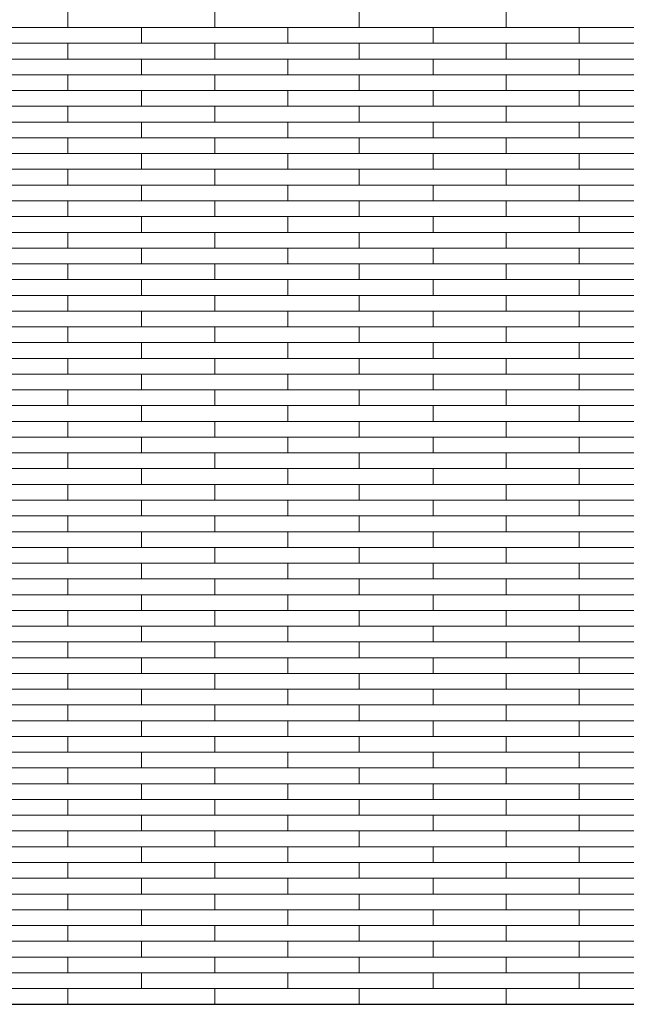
# Model space of a CAD drawing. Header units: millimetres. Extents: x -94445 to -15191, y 1000 to 18261.
# Tile 92 of 108: x -37314 to -36068, y 12665 to 14688. Entities that reach past the tile are written whole.
import ezdxf

# ---------------------------------------------------------------- set-up
doc = ezdxf.new("R2010")
doc.units = ezdxf.units.MM
doc.header["$LTSCALE"] = 0.5
doc.header["$MEASUREMENT"] = 0
doc.linetypes.add('PLINE', pattern=[0])
doc.layers.add('26-- Yttertak', color=7, linetype='Continuous')
doc.layers.add('262- Taktekking', color=7, linetype='Continuous', lineweight=0)

# ---------------------------------------------------------------- blocks, each defined once
blk = doc.blocks.new('*X19')
at = {"layer": '262- Taktekking', "linetype": 'PLINE'}
for p, q in [((-37215.2, 14671.3), (-37215.2, 14703.7)), ((-36913.7, 14671.3), (-36913.7, 14703.7)), ((-36616.7, 14671.3), (-36616.7, 14703.7)), ((-36315.2, 14671.3), (-36315.2, 14703.7)), ((-37362.2, 14671.3), (-37063.7, 14671.3)), ((-37063.7, 14671.3), (-36763.7, 14671.3)), ((-37063.7, 14639), (-37063.7, 14671.3)), ((-36763.7, 14639), (-36763.7, 14671.3)), ((-36763.7, 14671.3), (-36465.2, 14671.3)), ((-36465.2, 14671.3), (-36165.2, 14671.3)), ((-36465.2, 14639), (-36465.2, 14671.3)), ((-36165.2, 14639), (-36165.2, 14671.3)), ((-36165.2, 14671.3), (-35866.7, 14671.3)), ((-37362.2, 14639), (-37063.7, 14639)), ((-37215.2, 14606.6), (-37215.2, 14639)), ((-37063.7, 14639), (-36763.7, 14639)), ((-37063.7, 14639), (-36964.2, 14639)), ((-36964.2, 14639), (-36765.2, 14639)), ((-36913.7, 14606.6), (-36913.7, 14639)), ((-36763.7, 14639), (-36465.2, 14639)), ((-36616.7, 14606.6), (-36616.7, 14639)), ((-36465.2, 14639), (-36165.2, 14639)), ((-36465.2, 14639), (-36365.7, 14639)), ((-36365.7, 14639), (-36166.7, 14639)), ((-36315.2, 14606.6), (-36315.2, 14639)), ((-36165.2, 14639), (-35866.7, 14639)), ((-37362.2, 14606.6), (-37063.7, 14606.6)), ((-37063.7, 14606.6), (-36763.7, 14606.6)), ((-37063.7, 14574.3), (-37063.7, 14606.6)), ((-36763.7, 14574.3), (-36763.7, 14606.6)), ((-36763.7, 14606.6), (-36465.2, 14606.6)), ((-36465.2, 14606.6), (-36165.2, 14606.6)), ((-36465.2, 14574.3), (-36465.2, 14606.6)), ((-36165.2, 14574.3), (-36165.2, 14606.6)), ((-36165.2, 14606.6), (-35866.7, 14606.6)), ((-37362.2, 14574.3), (-37063.7, 14574.3)), ((-37215.2, 14541.9), (-37215.2, 14574.3)), ((-37063.7, 14574.3), (-36763.7, 14574.3)), ((-37063.7, 14574.3), (-36964.2, 14574.3)), ((-36964.2, 14574.3), (-36765.2, 14574.3)), ((-36913.7, 14541.9), (-36913.7, 14574.3)), ((-36763.7, 14574.3), (-36465.2, 14574.3)), ((-36616.7, 14541.9), (-36616.7, 14574.3)), ((-36465.2, 14574.3), (-36165.2, 14574.3)), ((-36465.2, 14574.3), (-36365.7, 14574.3)), ((-36365.7, 14574.3), (-36166.7, 14574.3)), ((-36315.2, 14541.9), (-36315.2, 14574.3)), ((-36165.2, 14574.3), (-35866.7, 14574.3)), ((-37362.2, 14541.9), (-37063.7, 14541.9)), ((-37063.7, 14541.9), (-36763.7, 14541.9)), ((-37063.7, 14509.6), (-37063.7, 14541.9)), ((-36763.7, 14509.6), (-36763.7, 14541.9)), ((-36763.7, 14541.9), (-36465.2, 14541.9)), ((-36465.2, 14541.9), (-36165.2, 14541.9)), ((-36465.2, 14509.6), (-36465.2, 14541.9)), ((-36165.2, 14509.6), (-36165.2, 14541.9)), ((-36165.2, 14541.9), (-35866.7, 14541.9)), ((-37362.2, 14509.6), (-37063.7, 14509.6)), ((-37215.2, 14477.2), (-37215.2, 14509.6)), ((-37063.7, 14509.6), (-36763.7, 14509.6)), ((-37063.7, 14509.6), (-36964.2, 14509.6)), ((-36964.2, 14509.6), (-36765.2, 14509.6)), ((-36913.7, 14477.2), (-36913.7, 14509.6)), ((-36763.7, 14509.6), (-36465.2, 14509.6)), ((-36616.7, 14477.2), (-36616.7, 14509.6)), ((-36465.2, 14509.6), (-36165.2, 14509.6)), ((-36465.2, 14509.6), (-36365.7, 14509.6)), ((-36365.7, 14509.6), (-36166.7, 14509.6)), ((-36315.2, 14477.2), (-36315.2, 14509.6)), ((-36165.2, 14509.6), (-35866.7, 14509.6)), ((-37362.2, 14477.2), (-37063.7, 14477.2)), ((-37063.7, 14477.2), (-36763.7, 14477.2)), ((-37063.7, 14444.9), (-37063.7, 14477.2)), ((-36763.7, 14444.9), (-36763.7, 14477.2)), ((-36763.7, 14477.2), (-36465.2, 14477.2)), ((-36465.2, 14477.2), (-36165.2, 14477.2)), ((-36465.2, 14444.9), (-36465.2, 14477.2)), ((-36165.2, 14444.9), (-36165.2, 14477.2)), ((-36165.2, 14477.2), (-35866.7, 14477.2)), ((-37362.2, 14444.9), (-37063.7, 14444.9)), ((-37215.2, 14412.5), (-37215.2, 14444.9)), ((-37063.7, 14444.9), (-36763.7, 14444.9)), ((-37063.7, 14444.9), (-36964.2, 14444.9)), ((-36964.2, 14444.9), (-36765.2, 14444.9)), ((-36913.7, 14412.5), (-36913.7, 14444.9)), ((-36763.7, 14444.9), (-36465.2, 14444.9)), ((-36616.7, 14412.5), (-36616.7, 14444.9)), ((-36465.2, 14444.9), (-36165.2, 14444.9)), ((-36465.2, 14444.9), (-36365.7, 14444.9)), ((-36365.7, 14444.9), (-36166.7, 14444.9)), ((-36315.2, 14412.5), (-36315.2, 14444.9)), ((-36165.2, 14444.9), (-35866.7, 14444.9)), ((-37362.2, 14412.5), (-37063.7, 14412.5)), ((-37063.7, 14412.5), (-36763.7, 14412.5)), ((-37063.7, 14380.2), (-37063.7, 14412.5)), ((-36763.7, 14380.2), (-36763.7, 14412.5)), ((-36763.7, 14412.5), (-36465.2, 14412.5)), ((-36465.2, 14412.5), (-36165.2, 14412.5)), ((-36465.2, 14380.2), (-36465.2, 14412.5)), ((-36165.2, 14380.2), (-36165.2, 14412.5)), ((-36165.2, 14412.5), (-35866.7, 14412.5)), ((-37362.2, 14380.2), (-37063.7, 14380.2)), ((-37215.2, 14347.8), (-37215.2, 14380.2)), ((-37063.7, 14380.2), (-36763.7, 14380.2)), ((-37063.7, 14380.2), (-36964.2, 14380.2)), ((-36964.2, 14380.2), (-36765.2, 14380.2)), ((-36913.7, 14347.8), (-36913.7, 14380.2)), ((-36763.7, 14380.2), (-36465.2, 14380.2)), ((-36616.7, 14347.8), (-36616.7, 14380.2)), ((-36465.2, 14380.2), (-36165.2, 14380.2)), ((-36465.2, 14380.2), (-36365.7, 14380.2)), ((-36365.7, 14380.2), (-36166.7, 14380.2)), ((-36315.2, 14347.8), (-36315.2, 14380.2)), ((-36165.2, 14380.2), (-35866.7, 14380.2)), ((-37362.2, 14347.8), (-37063.7, 14347.8)), ((-37063.7, 14347.8), (-36763.7, 14347.8)), ((-37063.7, 14315.4), (-37063.7, 14347.8)), ((-36763.7, 14315.4), (-36763.7, 14347.8)), ((-36763.7, 14347.8), (-36465.2, 14347.8)), ((-36465.2, 14347.8), (-36165.2, 14347.8)), ((-36465.2, 14315.4), (-36465.2, 14347.8)), ((-36165.2, 14315.4), (-36165.2, 14347.8)), ((-36165.2, 14347.8), (-35866.7, 14347.8)), ((-37362.2, 14315.4), (-37063.7, 14315.4)), ((-37215.2, 14283.1), (-37215.2, 14315.4)), ((-37063.7, 14315.4), (-36763.7, 14315.4)), ((-37063.7, 14315.4), (-36964.2, 14315.4)), ((-36964.2, 14315.4), (-36765.2, 14315.4)), ((-36913.7, 14283.1), (-36913.7, 14315.4)), ((-36763.7, 14315.4), (-36465.2, 14315.4)), ((-36616.7, 14283.1), (-36616.7, 14315.4)), ((-36465.2, 14315.4), (-36165.2, 14315.4)), ((-36465.2, 14315.4), (-36365.7, 14315.4)), ((-36365.7, 14315.4), (-36166.7, 14315.4)), ((-36315.2, 14283.1), (-36315.2, 14315.4)), ((-36165.2, 14315.4), (-35866.7, 14315.4)), ((-37362.2, 14283.1), (-37063.7, 14283.1)), ((-37063.7, 14283.1), (-36763.7, 14283.1)), ((-37063.7, 14250.7), (-37063.7, 14283.1)), ((-36763.7, 14250.7), (-36763.7, 14283.1)), ((-36763.7, 14283.1), (-36465.2, 14283.1)), ((-36465.2, 14283.1), (-36165.2, 14283.1)), ((-36465.2, 14250.7), (-36465.2, 14283.1)), ((-36165.2, 14250.7), (-36165.2, 14283.1)), ((-36165.2, 14283.1), (-35866.7, 14283.1)), ((-37362.2, 14250.7), (-37063.7, 14250.7)), ((-37215.2, 14218.4), (-37215.2, 14250.7)), ((-37063.7, 14250.7), (-36763.7, 14250.7)), ((-37063.7, 14250.7), (-36964.2, 14250.7)), ((-36964.2, 14250.7), (-36765.2, 14250.7)), ((-36913.7, 14218.4), (-36913.7, 14250.7)), ((-36763.7, 14250.7), (-36465.2, 14250.7)), ((-36616.7, 14218.4), (-36616.7, 14250.7)), ((-36465.2, 14250.7), (-36165.2, 14250.7)), ((-36465.2, 14250.7), (-36365.7, 14250.7)), ((-36365.7, 14250.7), (-36166.7, 14250.7)), ((-36315.2, 14218.4), (-36315.2, 14250.7)), ((-36165.2, 14250.7), (-35866.7, 14250.7)), ((-37362.2, 14218.4), (-37063.7, 14218.4)), ((-37063.7, 14218.4), (-36763.7, 14218.4)), ((-37063.7, 14186), (-37063.7, 14218.4)), ((-36763.7, 14186), (-36763.7, 14218.4)), ((-36763.7, 14218.4), (-36465.2, 14218.4)), ((-36465.2, 14218.4), (-36165.2, 14218.4)), ((-36465.2, 14186), (-36465.2, 14218.4)), ((-36165.2, 14186), (-36165.2, 14218.4)), ((-36165.2, 14218.4), (-35866.7, 14218.4)), ((-37362.2, 14186), (-37063.7, 14186)), ((-37215.2, 14153.7), (-37215.2, 14186)), ((-37063.7, 14186), (-36763.7, 14186)), ((-37063.7, 14186), (-36964.2, 14186)), ((-36964.2, 14186), (-36765.2, 14186)), ((-36913.7, 14153.7), (-36913.7, 14186)), ((-36763.7, 14186), (-36465.2, 14186)), ((-36616.7, 14153.7), (-36616.7, 14186)), ((-36465.2, 14186), (-36165.2, 14186)), ((-36465.2, 14186), (-36365.7, 14186)), ((-36365.7, 14186), (-36166.7, 14186)), ((-36315.2, 14153.7), (-36315.2, 14186)), ((-36165.2, 14186), (-35866.7, 14186)), ((-37362.2, 14153.7), (-37063.7, 14153.7)), ((-37063.7, 14153.7), (-36763.7, 14153.7)), ((-37063.7, 14121.3), (-37063.7, 14153.7)), ((-36763.7, 14121.3), (-36763.7, 14153.7)), ((-36763.7, 14153.7), (-36465.2, 14153.7)), ((-36465.2, 14153.7), (-36165.2, 14153.7)), ((-36465.2, 14121.3), (-36465.2, 14153.7)), ((-36165.2, 14121.3), (-36165.2, 14153.7)), ((-36165.2, 14153.7), (-35866.7, 14153.7)), ((-37362.2, 14121.3), (-37063.7, 14121.3)), ((-37215.2, 14089), (-37215.2, 14121.3)), ((-37063.7, 14121.3), (-36763.7, 14121.3)), ((-37063.7, 14121.3), (-36964.2, 14121.3)), ((-36964.2, 14121.3), (-36765.2, 14121.3)), ((-36913.7, 14089), (-36913.7, 14121.3)), ((-36763.7, 14121.3), (-36465.2, 14121.3)), ((-36616.7, 14089), (-36616.7, 14121.3)), ((-36465.2, 14121.3), (-36165.2, 14121.3)), ((-36465.2, 14121.3), (-36365.7, 14121.3)), ((-36365.7, 14121.3), (-36166.7, 14121.3)), ((-36315.2, 14089), (-36315.2, 14121.3)), ((-36165.2, 14121.3), (-35866.7, 14121.3)), ((-37362.2, 14089), (-37063.7, 14089)), ((-37063.7, 14089), (-36763.7, 14089)), ((-37063.7, 14056.6), (-37063.7, 14089)), ((-36763.7, 14056.6), (-36763.7, 14089)), ((-36763.7, 14089), (-36465.2, 14089)), ((-36465.2, 14089), (-36165.2, 14089)), ((-36465.2, 14056.6), (-36465.2, 14089)), ((-36165.2, 14056.6), (-36165.2, 14089)), ((-36165.2, 14089), (-35866.7, 14089)), ((-37362.2, 14056.6), (-37063.7, 14056.6)), ((-37215.2, 14024.3), (-37215.2, 14056.6)), ((-37063.7, 14056.6), (-36763.7, 14056.6)), ((-37063.7, 14056.6), (-36964.2, 14056.6)), ((-36964.2, 14056.6), (-36765.2, 14056.6)), ((-36913.7, 14024.3), (-36913.7, 14056.6)), ((-36763.7, 14056.6), (-36465.2, 14056.6)), ((-36616.7, 14024.3), (-36616.7, 14056.6)), ((-36465.2, 14056.6), (-36165.2, 14056.6)), ((-36465.2, 14056.6), (-36365.7, 14056.6)), ((-36365.7, 14056.6), (-36166.7, 14056.6)), ((-36315.2, 14024.3), (-36315.2, 14056.6)), ((-36165.2, 14056.6), (-35866.7, 14056.6)), ((-37362.2, 14024.3), (-37063.7, 14024.3)), ((-37063.7, 14024.3), (-36763.7, 14024.3)), ((-37063.7, 13991.9), (-37063.7, 14024.3)), ((-36763.7, 13991.9), (-36763.7, 14024.3)), ((-36763.7, 14024.3), (-36465.2, 14024.3)), ((-36465.2, 14024.3), (-36165.2, 14024.3)), ((-36465.2, 13991.9), (-36465.2, 14024.3)), ((-36165.2, 13991.9), (-36165.2, 14024.3)), ((-36165.2, 14024.3), (-35866.7, 14024.3)), ((-37362.2, 13991.9), (-37063.7, 13991.9)), ((-37215.2, 13959.6), (-37215.2, 13991.9)), ((-37063.7, 13991.9), (-36763.7, 13991.9)), ((-37063.7, 13991.9), (-36964.2, 13991.9)), ((-36964.2, 13991.9), (-36765.2, 13991.9)), ((-36913.7, 13959.6), (-36913.7, 13991.9)), ((-36763.7, 13991.9), (-36465.2, 13991.9)), ((-36616.7, 13959.6), (-36616.7, 13991.9)), ((-36465.2, 13991.9), (-36165.2, 13991.9)), ((-36465.2, 13991.9), (-36365.7, 13991.9)), ((-36365.7, 13991.9), (-36166.7, 13991.9)), ((-36315.2, 13959.6), (-36315.2, 13991.9)), ((-36165.2, 13991.9), (-35866.7, 13991.9)), ((-37362.2, 13959.6), (-37063.7, 13959.6)), ((-37063.7, 13959.6), (-36763.7, 13959.6)), ((-37063.7, 13927.2), (-37063.7, 13959.6)), ((-36763.7, 13927.2), (-36763.7, 13959.6)), ((-36763.7, 13959.6), (-36465.2, 13959.6)), ((-36465.2, 13959.6), (-36165.2, 13959.6)), ((-36465.2, 13927.2), (-36465.2, 13959.6)), ((-36165.2, 13927.2), (-36165.2, 13959.6)), ((-36165.2, 13959.6), (-35866.7, 13959.6)), ((-37362.2, 13927.2), (-37063.7, 13927.2)), ((-37215.2, 13894.9), (-37215.2, 13927.2)), ((-37063.7, 13927.2), (-36763.7, 13927.2)), ((-37063.7, 13927.2), (-36964.2, 13927.2)), ((-36964.2, 13927.2), (-36765.2, 13927.2)), ((-36913.7, 13894.9), (-36913.7, 13927.2)), ((-36763.7, 13927.2), (-36465.2, 13927.2)), ((-36616.7, 13894.9), (-36616.7, 13927.2)), ((-36465.2, 13927.2), (-36165.2, 13927.2)), ((-36465.2, 13927.2), (-36365.7, 13927.2)), ((-36365.7, 13927.2), (-36166.7, 13927.2)), ((-36315.2, 13894.9), (-36315.2, 13927.2)), ((-36165.2, 13927.2), (-35866.7, 13927.2)), ((-37362.2, 13894.9), (-37063.7, 13894.9)), ((-37063.7, 13894.9), (-36763.7, 13894.9)), ((-37063.7, 13862.5), (-37063.7, 13894.9)), ((-36763.7, 13862.5), (-36763.7, 13894.9)), ((-36763.7, 13894.9), (-36465.2, 13894.9)), ((-36465.2, 13894.9), (-36165.2, 13894.9)), ((-36465.2, 13862.5), (-36465.2, 13894.9)), ((-36165.2, 13862.5), (-36165.2, 13894.9)), ((-36165.2, 13894.9), (-35866.7, 13894.9)), ((-37362.2, 13862.5), (-37063.7, 13862.5)), ((-37215.2, 13830.2), (-37215.2, 13862.5)), ((-37063.7, 13862.5), (-36763.7, 13862.5)), ((-37063.7, 13862.5), (-36964.2, 13862.5)), ((-36964.2, 13862.5), (-36765.2, 13862.5)), ((-36913.7, 13830.2), (-36913.7, 13862.5)), ((-36763.7, 13862.5), (-36465.2, 13862.5)), ((-36616.7, 13830.2), (-36616.7, 13862.5)), ((-36465.2, 13862.5), (-36165.2, 13862.5)), ((-36465.2, 13862.5), (-36365.7, 13862.5)), ((-36365.7, 13862.5), (-36166.7, 13862.5)), ((-36315.2, 13830.2), (-36315.2, 13862.5)), ((-36165.2, 13862.5), (-35866.7, 13862.5)), ((-37362.2, 13830.2), (-37063.7, 13830.2)), ((-37063.7, 13830.2), (-36763.7, 13830.2)), ((-37063.7, 13797.8), (-37063.7, 13830.2)), ((-36763.7, 13797.8), (-36763.7, 13830.2)), ((-36763.7, 13830.2), (-36465.2, 13830.2)), ((-36465.2, 13830.2), (-36165.2, 13830.2)), ((-36465.2, 13797.8), (-36465.2, 13830.2)), ((-36165.2, 13797.8), (-36165.2, 13830.2)), ((-36165.2, 13830.2), (-35866.7, 13830.2)), ((-37362.2, 13797.8), (-37063.7, 13797.8)), ((-37215.2, 13765.5), (-37215.2, 13797.8)), ((-37063.7, 13797.8), (-36763.7, 13797.8)), ((-37063.7, 13797.8), (-36964.2, 13797.8)), ((-36964.2, 13797.8), (-36765.2, 13797.8)), ((-36913.7, 13765.5), (-36913.7, 13797.8)), ((-36763.7, 13797.8), (-36465.2, 13797.8)), ((-36616.7, 13765.5), (-36616.7, 13797.8)), ((-36465.2, 13797.8), (-36165.2, 13797.8)), ((-36465.2, 13797.8), (-36365.7, 13797.8)), ((-36365.7, 13797.8), (-36166.7, 13797.8)), ((-36315.2, 13765.5), (-36315.2, 13797.8)), ((-36165.2, 13797.8), (-35866.7, 13797.8)), ((-37362.2, 13765.5), (-37063.7, 13765.5)), ((-37063.7, 13765.5), (-36763.7, 13765.5)), ((-37063.7, 13733.1), (-37063.7, 13765.5)), ((-36763.7, 13733.1), (-36763.7, 13765.5)), ((-36763.7, 13765.5), (-36465.2, 13765.5)), ((-36465.2, 13765.5), (-36165.2, 13765.5)), ((-36465.2, 13733.1), (-36465.2, 13765.5)), ((-36165.2, 13733.1), (-36165.2, 13765.5)), ((-36165.2, 13765.5), (-35866.7, 13765.5)), ((-37362.2, 13733.1), (-37063.7, 13733.1)), ((-37215.2, 13700.8), (-37215.2, 13733.1)), ((-37063.7, 13733.1), (-36763.7, 13733.1)), ((-37063.7, 13733.1), (-36964.2, 13733.1)), ((-36964.2, 13733.1), (-36765.2, 13733.1)), ((-36913.7, 13700.8), (-36913.7, 13733.1)), ((-36763.7, 13733.1), (-36465.2, 13733.1)), ((-36616.7, 13700.8), (-36616.7, 13733.1)), ((-36465.2, 13733.1), (-36165.2, 13733.1)), ((-36465.2, 13733.1), (-36365.7, 13733.1)), ((-36365.7, 13733.1), (-36166.7, 13733.1)), ((-36315.2, 13700.8), (-36315.2, 13733.1)), ((-36165.2, 13733.1), (-35866.7, 13733.1)), ((-37362.2, 13700.8), (-37063.7, 13700.8)), ((-37063.7, 13700.8), (-36763.7, 13700.8)), ((-37063.7, 13668.4), (-37063.7, 13700.8)), ((-36763.7, 13668.4), (-36763.7, 13700.8)), ((-36763.7, 13700.8), (-36465.2, 13700.8)), ((-36465.2, 13700.8), (-36165.2, 13700.8)), ((-36465.2, 13668.4), (-36465.2, 13700.8)), ((-36165.2, 13668.4), (-36165.2, 13700.8)), ((-36165.2, 13700.8), (-35866.7, 13700.8)), ((-37362.2, 13668.4), (-37063.7, 13668.4)), ((-37215.2, 13636), (-37215.2, 13668.4)), ((-37063.7, 13668.4), (-36763.7, 13668.4)), ((-37063.7, 13668.4), (-36964.2, 13668.4)), ((-36964.2, 13668.4), (-36765.2, 13668.4)), ((-36913.7, 13636), (-36913.7, 13668.4)), ((-36763.7, 13668.4), (-36465.2, 13668.4)), ((-36616.7, 13636), (-36616.7, 13668.4)), ((-36465.2, 13668.4), (-36165.2, 13668.4)), ((-36465.2, 13668.4), (-36365.7, 13668.4)), ((-36365.7, 13668.4), (-36166.7, 13668.4)), ((-36315.2, 13636), (-36315.2, 13668.4)), ((-36165.2, 13668.4), (-35866.7, 13668.4)), ((-37362.2, 13636), (-37063.7, 13636)), ((-37063.7, 13636), (-36763.7, 13636)), ((-37063.7, 13603.7), (-37063.7, 13636)), ((-36763.7, 13603.7), (-36763.7, 13636)), ((-36763.7, 13636), (-36465.2, 13636)), ((-36465.2, 13636), (-36165.2, 13636)), ((-36465.2, 13603.7), (-36465.2, 13636)), ((-36165.2, 13603.7), (-36165.2, 13636)), ((-36165.2, 13636), (-35866.7, 13636)), ((-37362.2, 13603.7), (-37063.7, 13603.7)), ((-37215.2, 13571.3), (-37215.2, 13603.7)), ((-37063.7, 13603.7), (-36763.7, 13603.7)), ((-37063.7, 13603.7), (-36964.2, 13603.7)), ((-36964.2, 13603.7), (-36765.2, 13603.7)), ((-36913.7, 13571.3), (-36913.7, 13603.7)), ((-36763.7, 13603.7), (-36465.2, 13603.7)), ((-36616.7, 13571.3), (-36616.7, 13603.7)), ((-36465.2, 13603.7), (-36165.2, 13603.7)), ((-36465.2, 13603.7), (-36365.7, 13603.7)), ((-36365.7, 13603.7), (-36166.7, 13603.7)), ((-36315.2, 13571.3), (-36315.2, 13603.7)), ((-36165.2, 13603.7), (-35866.7, 13603.7)), ((-37362.2, 13571.3), (-37063.7, 13571.3)), ((-37063.7, 13571.3), (-36763.7, 13571.3)), ((-37063.7, 13539), (-37063.7, 13571.3)), ((-36763.7, 13539), (-36763.7, 13571.3)), ((-36763.7, 13571.3), (-36465.2, 13571.3)), ((-36465.2, 13571.3), (-36165.2, 13571.3)), ((-36465.2, 13539), (-36465.2, 13571.3)), ((-36165.2, 13539), (-36165.2, 13571.3)), ((-36165.2, 13571.3), (-35866.7, 13571.3)), ((-37362.2, 13539), (-37063.7, 13539)), ((-37215.2, 13506.6), (-37215.2, 13539)), ((-37063.7, 13539), (-36763.7, 13539)), ((-37063.7, 13539), (-36964.2, 13539)), ((-36964.2, 13539), (-36765.2, 13539)), ((-36913.7, 13506.6), (-36913.7, 13539)), ((-36763.7, 13539), (-36465.2, 13539)), ((-36616.7, 13506.6), (-36616.7, 13539)), ((-36465.2, 13539), (-36165.2, 13539)), ((-36465.2, 13539), (-36365.7, 13539)), ((-36365.7, 13539), (-36166.7, 13539)), ((-36315.2, 13506.6), (-36315.2, 13539)), ((-36165.2, 13539), (-35866.7, 13539)), ((-37362.2, 13506.6), (-37063.7, 13506.6)), ((-37063.7, 13506.6), (-36763.7, 13506.6)), ((-37063.7, 13474.3), (-37063.7, 13506.6)), ((-36763.7, 13474.3), (-36763.7, 13506.6)), ((-36763.7, 13506.6), (-36465.2, 13506.6)), ((-36465.2, 13506.6), (-36165.2, 13506.6)), ((-36465.2, 13474.3), (-36465.2, 13506.6)), ((-36165.2, 13474.3), (-36165.2, 13506.6)), ((-36165.2, 13506.6), (-35866.7, 13506.6)), ((-37362.2, 13474.3), (-37063.7, 13474.3)), ((-37215.2, 13441.9), (-37215.2, 13474.3)), ((-37063.7, 13474.3), (-36763.7, 13474.3)), ((-37063.7, 13474.3), (-36964.2, 13474.3)), ((-36964.2, 13474.3), (-36765.2, 13474.3)), ((-36913.7, 13441.9), (-36913.7, 13474.3)), ((-36763.7, 13474.3), (-36465.2, 13474.3)), ((-36616.7, 13441.9), (-36616.7, 13474.3)), ((-36465.2, 13474.3), (-36165.2, 13474.3)), ((-36465.2, 13474.3), (-36365.7, 13474.3)), ((-36365.7, 13474.3), (-36166.7, 13474.3)), ((-36315.2, 13441.9), (-36315.2, 13474.3)), ((-36165.2, 13474.3), (-35866.7, 13474.3)), ((-37362.2, 13441.9), (-37063.7, 13441.9)), ((-37063.7, 13441.9), (-36763.7, 13441.9)), ((-37063.7, 13409.6), (-37063.7, 13441.9)), ((-36763.7, 13409.6), (-36763.7, 13441.9)), ((-36763.7, 13441.9), (-36465.2, 13441.9)), ((-36465.2, 13441.9), (-36165.2, 13441.9)), ((-36465.2, 13409.6), (-36465.2, 13441.9)), ((-36165.2, 13409.6), (-36165.2, 13441.9)), ((-36165.2, 13441.9), (-35866.7, 13441.9)), ((-37362.2, 13409.6), (-37063.7, 13409.6)), ((-37215.2, 13377.2), (-37215.2, 13409.6)), ((-37063.7, 13409.6), (-36763.7, 13409.6)), ((-37063.7, 13409.6), (-36964.2, 13409.6)), ((-36964.2, 13409.6), (-36765.2, 13409.6)), ((-36913.7, 13377.2), (-36913.7, 13409.6)), ((-36763.7, 13409.6), (-36465.2, 13409.6)), ((-36616.7, 13377.2), (-36616.7, 13409.6)), ((-36465.2, 13409.6), (-36165.2, 13409.6)), ((-36465.2, 13409.6), (-36365.7, 13409.6)), ((-36365.7, 13409.6), (-36166.7, 13409.6)), ((-36315.2, 13377.2), (-36315.2, 13409.6)), ((-36165.2, 13409.6), (-35866.7, 13409.6)), ((-37362.2, 13377.2), (-37063.7, 13377.2)), ((-37063.7, 13377.2), (-36763.7, 13377.2)), ((-37063.7, 13344.9), (-37063.7, 13377.2)), ((-36763.7, 13344.9), (-36763.7, 13377.2)), ((-36763.7, 13377.2), (-36465.2, 13377.2)), ((-36465.2, 13377.2), (-36165.2, 13377.2)), ((-36465.2, 13344.9), (-36465.2, 13377.2)), ((-36165.2, 13344.9), (-36165.2, 13377.2)), ((-36165.2, 13377.2), (-35866.7, 13377.2)), ((-37362.2, 13344.9), (-37063.7, 13344.9)), ((-37215.2, 13312.5), (-37215.2, 13344.9)), ((-37063.7, 13344.9), (-36763.7, 13344.9)), ((-37063.7, 13344.9), (-36964.2, 13344.9)), ((-36964.2, 13344.9), (-36765.2, 13344.9)), ((-36913.7, 13312.5), (-36913.7, 13344.9)), ((-36763.7, 13344.9), (-36465.2, 13344.9)), ((-36616.7, 13312.5), (-36616.7, 13344.9)), ((-36465.2, 13344.9), (-36165.2, 13344.9)), ((-36465.2, 13344.9), (-36365.7, 13344.9)), ((-36365.7, 13344.9), (-36166.7, 13344.9)), ((-36315.2, 13312.5), (-36315.2, 13344.9)), ((-36165.2, 13344.9), (-35866.7, 13344.9)), ((-37362.2, 13312.5), (-37063.7, 13312.5)), ((-37063.7, 13312.5), (-36763.7, 13312.5)), ((-37063.7, 13280.2), (-37063.7, 13312.5)), ((-36763.7, 13280.2), (-36763.7, 13312.5)), ((-36763.7, 13312.5), (-36465.2, 13312.5)), ((-36465.2, 13312.5), (-36165.2, 13312.5)), ((-36465.2, 13280.2), (-36465.2, 13312.5)), ((-36165.2, 13280.2), (-36165.2, 13312.5)), ((-36165.2, 13312.5), (-35866.7, 13312.5)), ((-37362.2, 13280.2), (-37063.7, 13280.2)), ((-37215.2, 13247.8), (-37215.2, 13280.2)), ((-37063.7, 13280.2), (-36763.7, 13280.2)), ((-37063.7, 13280.2), (-36964.2, 13280.2)), ((-36964.2, 13280.2), (-36765.2, 13280.2)), ((-36913.7, 13247.8), (-36913.7, 13280.2)), ((-36763.7, 13280.2), (-36465.2, 13280.2)), ((-36616.7, 13247.8), (-36616.7, 13280.2)), ((-36465.2, 13280.2), (-36165.2, 13280.2)), ((-36465.2, 13280.2), (-36365.7, 13280.2)), ((-36365.7, 13280.2), (-36166.7, 13280.2)), ((-36315.2, 13247.8), (-36315.2, 13280.2)), ((-36165.2, 13280.2), (-35866.7, 13280.2)), ((-37362.2, 13247.8), (-37063.7, 13247.8)), ((-37063.7, 13247.8), (-36763.7, 13247.8)), ((-37063.7, 13215.5), (-37063.7, 13247.8)), ((-36763.7, 13215.5), (-36763.7, 13247.8)), ((-36763.7, 13247.8), (-36465.2, 13247.8)), ((-36465.2, 13247.8), (-36165.2, 13247.8)), ((-36465.2, 13215.5), (-36465.2, 13247.8)), ((-36165.2, 13215.5), (-36165.2, 13247.8)), ((-36165.2, 13247.8), (-35866.7, 13247.8)), ((-37362.2, 13215.5), (-37063.7, 13215.5)), ((-37215.2, 13183.1), (-37215.2, 13215.5)), ((-37063.7, 13215.5), (-36763.7, 13215.5)), ((-37063.7, 13215.5), (-36964.2, 13215.5)), ((-36964.2, 13215.5), (-36765.2, 13215.5)), ((-36913.7, 13183.1), (-36913.7, 13215.5)), ((-36763.7, 13215.5), (-36465.2, 13215.5)), ((-36616.7, 13183.1), (-36616.7, 13215.5)), ((-36465.2, 13215.5), (-36165.2, 13215.5)), ((-36465.2, 13215.5), (-36365.7, 13215.5)), ((-36365.7, 13215.5), (-36166.7, 13215.5)), ((-36315.2, 13183.1), (-36315.2, 13215.5)), ((-36165.2, 13215.5), (-35866.7, 13215.5)), ((-37362.2, 13183.1), (-37063.7, 13183.1)), ((-37063.7, 13183.1), (-36763.7, 13183.1)), ((-37063.7, 13150.8), (-37063.7, 13183.1)), ((-36763.7, 13150.8), (-36763.7, 13183.1)), ((-36763.7, 13183.1), (-36465.2, 13183.1)), ((-36465.2, 13183.1), (-36165.2, 13183.1)), ((-36465.2, 13150.8), (-36465.2, 13183.1)), ((-36165.2, 13150.8), (-36165.2, 13183.1)), ((-36165.2, 13183.1), (-35866.7, 13183.1)), ((-37362.2, 13150.8), (-37063.7, 13150.8)), ((-37215.2, 13118.4), (-37215.2, 13150.8)), ((-37063.7, 13150.8), (-36763.7, 13150.8)), ((-37063.7, 13150.8), (-36964.2, 13150.8)), ((-36964.2, 13150.8), (-36765.2, 13150.8)), ((-36913.7, 13118.4), (-36913.7, 13150.8)), ((-36763.7, 13150.8), (-36465.2, 13150.8)), ((-36616.7, 13118.4), (-36616.7, 13150.8)), ((-36465.2, 13150.8), (-36165.2, 13150.8)), ((-36465.2, 13150.8), (-36365.7, 13150.8)), ((-36365.7, 13150.8), (-36166.7, 13150.8)), ((-36315.2, 13118.4), (-36315.2, 13150.8)), ((-36165.2, 13150.8), (-35866.7, 13150.8)), ((-37362.2, 13118.4), (-37063.7, 13118.4)), ((-37063.7, 13118.4), (-36763.7, 13118.4)), ((-37063.7, 13086.1), (-37063.7, 13118.4)), ((-36763.7, 13086.1), (-36763.7, 13118.4)), ((-36763.7, 13118.4), (-36465.2, 13118.4)), ((-36465.2, 13118.4), (-36165.2, 13118.4)), ((-36465.2, 13086.1), (-36465.2, 13118.4)), ((-36165.2, 13086.1), (-36165.2, 13118.4)), ((-36165.2, 13118.4), (-35866.7, 13118.4)), ((-37362.2, 13086.1), (-37063.7, 13086.1)), ((-37215.2, 13053.7), (-37215.2, 13086.1)), ((-37063.7, 13086.1), (-36763.7, 13086.1)), ((-37063.7, 13086.1), (-36964.2, 13086.1)), ((-36964.2, 13086.1), (-36765.2, 13086.1)), ((-36913.7, 13053.7), (-36913.7, 13086.1)), ((-36763.7, 13086.1), (-36465.2, 13086.1)), ((-36616.7, 13053.7), (-36616.7, 13086.1)), ((-36465.2, 13086.1), (-36165.2, 13086.1)), ((-36465.2, 13086.1), (-36365.7, 13086.1)), ((-36365.7, 13086.1), (-36166.7, 13086.1)), ((-36315.2, 13053.7), (-36315.2, 13086.1)), ((-36165.2, 13086.1), (-35866.7, 13086.1)), ((-37362.2, 13053.7), (-37063.7, 13053.7)), ((-37063.7, 13053.7), (-36763.7, 13053.7)), ((-37063.7, 13021.4), (-37063.7, 13053.7)), ((-36763.7, 13021.4), (-36763.7, 13053.7)), ((-36763.7, 13053.7), (-36465.2, 13053.7)), ((-36465.2, 13053.7), (-36165.2, 13053.7)), ((-36465.2, 13021.4), (-36465.2, 13053.7)), ((-36165.2, 13021.4), (-36165.2, 13053.7)), ((-36165.2, 13053.7), (-35866.7, 13053.7)), ((-37362.2, 13021.4), (-37063.7, 13021.4)), ((-37215.2, 12989), (-37215.2, 13021.4)), ((-37063.7, 13021.4), (-36763.7, 13021.4)), ((-37063.7, 13021.4), (-36964.2, 13021.4)), ((-36964.2, 13021.4), (-36765.2, 13021.4)), ((-36913.7, 12989), (-36913.7, 13021.4)), ((-36763.7, 13021.4), (-36465.2, 13021.4)), ((-36616.7, 12989), (-36616.7, 13021.4)), ((-36465.2, 13021.4), (-36165.2, 13021.4)), ((-36465.2, 13021.4), (-36365.7, 13021.4)), ((-36365.7, 13021.4), (-36166.7, 13021.4)), ((-36315.2, 12989), (-36315.2, 13021.4)), ((-36165.2, 13021.4), (-35866.7, 13021.4)), ((-37362.2, 12989), (-37063.7, 12989)), ((-37063.7, 12989), (-36763.7, 12989)), ((-37063.7, 12956.6), (-37063.7, 12989)), ((-36763.7, 12956.6), (-36763.7, 12989)), ((-36763.7, 12989), (-36465.2, 12989)), ((-36465.2, 12989), (-36165.2, 12989)), ((-36465.2, 12956.6), (-36465.2, 12989)), ((-36165.2, 12956.6), (-36165.2, 12989)), ((-36165.2, 12989), (-35866.7, 12989)), ((-37362.2, 12956.6), (-37063.7, 12956.6)), ((-37215.2, 12924.3), (-37215.2, 12956.6)), ((-37063.7, 12956.6), (-36763.7, 12956.6)), ((-37063.7, 12956.6), (-36964.2, 12956.6)), ((-36964.2, 12956.6), (-36765.2, 12956.6)), ((-36913.7, 12924.3), (-36913.7, 12956.6)), ((-36763.7, 12956.6), (-36465.2, 12956.6)), ((-36616.7, 12924.3), (-36616.7, 12956.6)), ((-36465.2, 12956.6), (-36165.2, 12956.6)), ((-36465.2, 12956.6), (-36365.7, 12956.6)), ((-36365.7, 12956.6), (-36166.7, 12956.6)), ((-36315.2, 12924.3), (-36315.2, 12956.6)), ((-36165.2, 12956.6), (-35866.7, 12956.6)), ((-37362.2, 12924.3), (-37063.7, 12924.3)), ((-37063.7, 12924.3), (-36763.7, 12924.3)), ((-37063.7, 12891.9), (-37063.7, 12924.3)), ((-36763.7, 12891.9), (-36763.7, 12924.3)), ((-36763.7, 12924.3), (-36465.2, 12924.3)), ((-36465.2, 12924.3), (-36165.2, 12924.3)), ((-36465.2, 12891.9), (-36465.2, 12924.3)), ((-36165.2, 12891.9), (-36165.2, 12924.3)), ((-36165.2, 12924.3), (-35866.7, 12924.3)), ((-37362.2, 12891.9), (-37063.7, 12891.9)), ((-37215.2, 12859.6), (-37215.2, 12891.9)), ((-37063.7, 12891.9), (-36763.7, 12891.9)), ((-37063.7, 12891.9), (-36964.2, 12891.9)), ((-36964.2, 12891.9), (-36765.2, 12891.9)), ((-36913.7, 12859.6), (-36913.7, 12891.9)), ((-36763.7, 12891.9), (-36465.2, 12891.9)), ((-36616.7, 12859.6), (-36616.7, 12891.9)), ((-36465.2, 12891.9), (-36165.2, 12891.9)), ((-36465.2, 12891.9), (-36365.7, 12891.9)), ((-36365.7, 12891.9), (-36166.7, 12891.9)), ((-36315.2, 12859.6), (-36315.2, 12891.9)), ((-36165.2, 12891.9), (-35866.7, 12891.9)), ((-37362.2, 12859.6), (-37063.7, 12859.6)), ((-37063.7, 12859.6), (-36763.7, 12859.6)), ((-37063.7, 12827.2), (-37063.7, 12859.6)), ((-36763.7, 12827.2), (-36763.7, 12859.6)), ((-36763.7, 12859.6), (-36465.2, 12859.6)), ((-36465.2, 12859.6), (-36165.2, 12859.6)), ((-36465.2, 12827.2), (-36465.2, 12859.6)), ((-36165.2, 12827.2), (-36165.2, 12859.6)), ((-36165.2, 12859.6), (-35866.7, 12859.6)), ((-37362.2, 12827.2), (-37063.7, 12827.2)), ((-37215.2, 12794.9), (-37215.2, 12827.2)), ((-37063.7, 12827.2), (-36763.7, 12827.2)), ((-37063.7, 12827.2), (-36964.2, 12827.2)), ((-36964.2, 12827.2), (-36765.2, 12827.2)), ((-36913.7, 12794.9), (-36913.7, 12827.2)), ((-36763.7, 12827.2), (-36465.2, 12827.2)), ((-36616.7, 12794.9), (-36616.7, 12827.2)), ((-36465.2, 12827.2), (-36165.2, 12827.2)), ((-36465.2, 12827.2), (-36365.7, 12827.2)), ((-36365.7, 12827.2), (-36166.7, 12827.2)), ((-36315.2, 12794.9), (-36315.2, 12827.2)), ((-36165.2, 12827.2), (-35866.7, 12827.2)), ((-37362.2, 12794.9), (-37063.7, 12794.9)), ((-37063.7, 12794.9), (-36763.7, 12794.9)), ((-37063.7, 12762.5), (-37063.7, 12794.9)), ((-36763.7, 12762.5), (-36763.7, 12794.9)), ((-36763.7, 12794.9), (-36465.2, 12794.9)), ((-36465.2, 12794.9), (-36165.2, 12794.9)), ((-36465.2, 12762.5), (-36465.2, 12794.9)), ((-36165.2, 12762.5), (-36165.2, 12794.9)), ((-36165.2, 12794.9), (-35866.7, 12794.9)), ((-37362.2, 12762.5), (-37063.7, 12762.5)), ((-37215.2, 12730.2), (-37215.2, 12762.5)), ((-37063.7, 12762.5), (-36763.7, 12762.5)), ((-37063.7, 12762.5), (-36964.2, 12762.5)), ((-36964.2, 12762.5), (-36765.2, 12762.5)), ((-36913.7, 12730.2), (-36913.7, 12762.5)), ((-36763.7, 12762.5), (-36465.2, 12762.5)), ((-36616.7, 12730.2), (-36616.7, 12762.5)), ((-36465.2, 12762.5), (-36165.2, 12762.5)), ((-36465.2, 12762.5), (-36365.7, 12762.5)), ((-36365.7, 12762.5), (-36166.7, 12762.5)), ((-36315.2, 12730.2), (-36315.2, 12762.5)), ((-36165.2, 12762.5), (-35866.7, 12762.5)), ((-37362.2, 12730.2), (-37063.7, 12730.2)), ((-37063.7, 12730.2), (-36763.7, 12730.2)), ((-37063.7, 12697.8), (-37063.7, 12730.2)), ((-36763.7, 12697.8), (-36763.7, 12730.2)), ((-36763.7, 12730.2), (-36465.2, 12730.2)), ((-36465.2, 12730.2), (-36165.2, 12730.2)), ((-36465.2, 12697.8), (-36465.2, 12730.2)), ((-36165.2, 12697.8), (-36165.2, 12730.2)), ((-36165.2, 12730.2), (-35866.7, 12730.2)), ((-37362.2, 12697.8), (-37063.7, 12697.8)), ((-37215.2, 12665.5), (-37215.2, 12697.8)), ((-37063.7, 12697.8), (-36763.7, 12697.8)), ((-37063.7, 12697.8), (-36964.2, 12697.8)), ((-36964.2, 12697.8), (-36765.2, 12697.8)), ((-36913.7, 12665.5), (-36913.7, 12697.8)), ((-36763.7, 12697.8), (-36465.2, 12697.8)), ((-36616.7, 12665.5), (-36616.7, 12697.8)), ((-36465.2, 12697.8), (-36165.2, 12697.8)), ((-36465.2, 12697.8), (-36365.7, 12697.8)), ((-36365.7, 12697.8), (-36166.7, 12697.8)), ((-36315.2, 12665.5), (-36315.2, 12697.8)), ((-36165.2, 12697.8), (-35866.7, 12697.8))]:
    blk.add_line(p, q, dxfattribs=at)

msp = doc.modelspace()

# ---------------------------------------------------------------- linework, layer by layer
at = {"layer": '26-- Yttertak', "linetype": 'PLINE'}
msp.add_line((-73572.2, 12665.5), (-28486.8, 12665.5), dxfattribs=at)

# ---------------------------------------------------------------- block references
at = {"layer": '26-- Yttertak'}
msp.add_blockref('*X19', (0, 0), dxfattribs=at)

doc.saveas('drawing.dxf')
